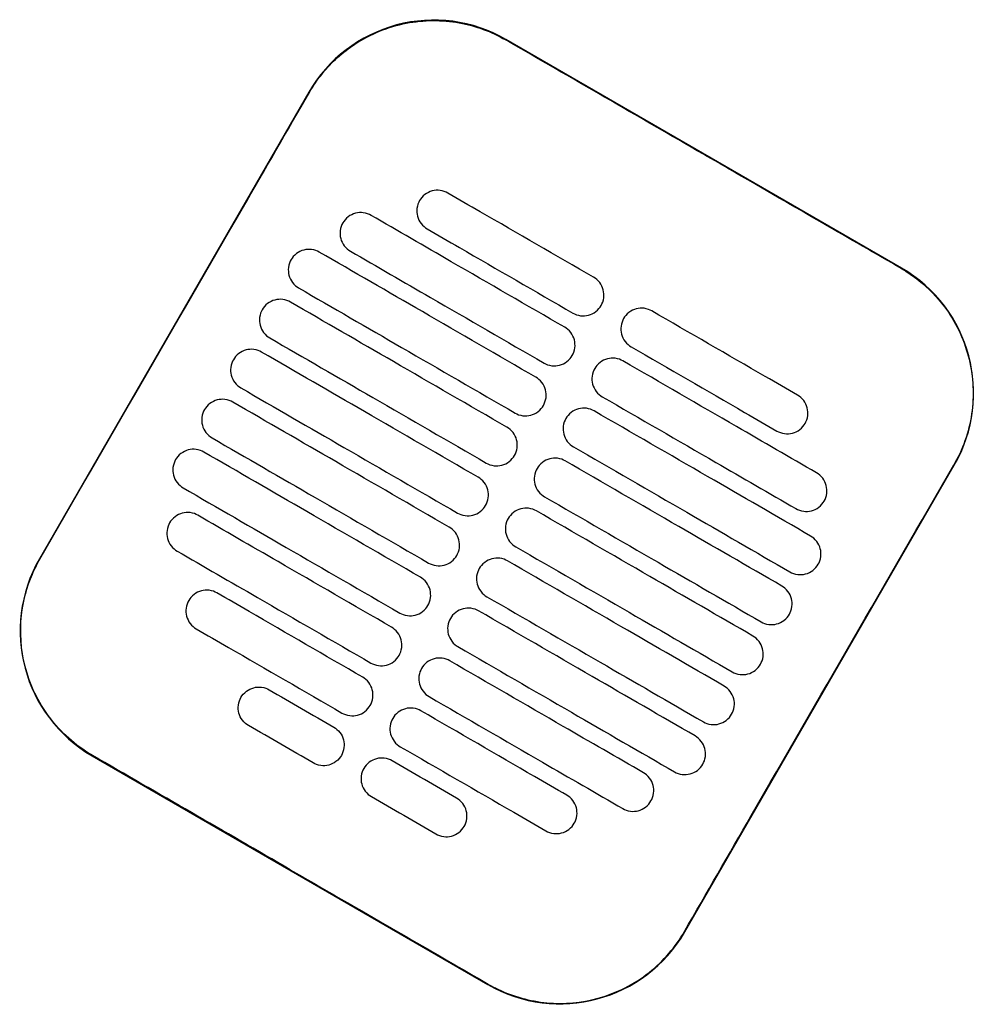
# Model space of a CAD drawing. Header units: metres. Extents: x 15.7 to 54.8, y -39.7 to 1.1.
# Tile 207 of 256: x 47.81 to 48.008, y -30.622 to -30.417. Entities that reach past the tile are written whole.
import ezdxf

# ---------------------------------------------------------------- set-up
doc = ezdxf.new("R2010")
doc.units = ezdxf.units.M
doc.header["$MEASUREMENT"] = 0
doc.layers.add('2D', color=252, linetype='Continuous')

# ---------------------------------------------------------------- blocks, each defined once
blk = doc.blocks.new('2D_QYOS_450')
at = {"layer": '2D'}
for p, q in [((0.67375, -0.66902), (0.59149, -0.6215)), ((0.55051, -0.63247), (0.49448, -0.72945)), ((0.6287, -0.80699), (0.68472, -0.71)), ((0.50545, -0.77044), (0.58771, -0.81796))]:
    blk.add_line(p, q, dxfattribs=at)
for centre, start, end in [((0.57648, -0.64748), 59.9865, 149.9865), ((0.65874, -0.695), 329.9865, 59.9865), ((0.52046, -0.74446), 149.9865, 239.9865), ((0.60272, -0.79198), 239.9865, 329.9865)]:
    blk.add_arc(centre, 0.03, start, end, dxfattribs=at)
for points, knots in [([(0.5506, -0.63253), (0.5514, -0.63114), (0.55231, -0.62981), (0.55526, -0.62621), (0.55753, -0.62416), (0.56332, -0.62036), (0.56695, -0.61888), (0.57439, -0.61743), (0.57813, -0.6174), (0.58518, -0.61867), (0.58844, -0.61987), (0.59143, -0.6216)], [12.978915, 12.978915, 12.978915, 12.978915, 13.461173, 13.461173, 14.374287, 14.374287, 15.53872, 15.53872, 16.650066, 16.650066, 17.687358, 17.687358, 17.687358, 17.687358]), ([(0.49458, -0.72951), (0.50862, -0.70522), (0.52266, -0.68092), (0.54133, -0.64859), (0.54596, -0.64056), (0.5506, -0.63253)], [1.133412, 1.133412, 1.133412, 1.133412, 2.681586, 2.681586, 3.193366, 3.193366, 3.193366, 3.193366]), ([(0.67369, -0.66912), (0.6631, -0.663), (0.65207, -0.65664), (0.6366, -0.6477), (0.63456, -0.64652), (0.63256, -0.64537)], [-21.78268, -21.78268, -21.78268, -21.78268, -17.142885, -17.142885, -16.423665, -16.423665, -16.423665, -16.423665]), ([(0.57939, -0.65343), (0.57897, -0.65319), (0.57842, -0.65297), (0.57724, -0.65282), (0.57668, -0.65286), (0.57561, -0.65314), (0.57509, -0.65339), (0.57413, -0.65412), (0.57377, -0.65458), (0.57352, -0.65501)], [-0.5513873, -0.5513873, -0.5513873, -0.5513873, -0.4031046, -0.4031046, -0.2776919, -0.2776919, -0.1471638, -0.1471638, 0, 0, 0, 0]), ([(0.60971, -0.67094), (0.60184, -0.6664), (0.59397, -0.66185), (0.58387, -0.65602), (0.58163, -0.65472), (0.57939, -0.65343)], [0.699452, 0.699452, 0.699452, 0.699452, 3.425217, 3.425217, 4.200582, 4.200582, 4.200582, 4.200582]), ([(0.57352, -0.65501), (0.57328, -0.65543), (0.57306, -0.65598), (0.57291, -0.65717), (0.57294, -0.65772), (0.57323, -0.6588), (0.57348, -0.65931), (0.57421, -0.66027), (0.57466, -0.66063), (0.57509, -0.66088)], [-0.5553355, -0.5553355, -0.5553355, -0.5553355, -0.4045594, -0.4045594, -0.278267, -0.278267, -0.1472206, -0.1472206, 0, 0, 0, 0]), ([(0.56343, -0.65807), (0.56301, -0.65783), (0.56246, -0.65761), (0.56128, -0.65746), (0.56072, -0.6575), (0.55965, -0.65778), (0.55913, -0.65803), (0.55817, -0.65876), (0.55781, -0.65922), (0.55756, -0.65965)], [-0.5514247, -0.5514247, -0.5514247, -0.5514247, -0.4031161, -0.4031161, -0.2776965, -0.2776965, -0.1471644, -0.1471644, 0, 0, 0, 0]), ([(0.6037, -0.68133), (0.59584, -0.67679), (0.58797, -0.67225), (0.57454, -0.66449), (0.56899, -0.66128), (0.56343, -0.65807)], [0.699452, 0.699452, 0.699452, 0.699452, 3.42526, 3.42526, 5.350619, 5.350619, 5.350619, 5.350619]), ([(0.55756, -0.65965), (0.55732, -0.66007), (0.5571, -0.66062), (0.55695, -0.66181), (0.55698, -0.66236), (0.55726, -0.66343), (0.55752, -0.66395), (0.55825, -0.66491), (0.5587, -0.66527), (0.55913, -0.66552)], [-0.5553006, -0.5553006, -0.5553006, -0.5553006, -0.4045498, -0.4045498, -0.2782639, -0.2782639, -0.1472208, -0.1472208, 0, 0, 0, 0]), ([(0.57509, -0.66088), (0.57733, -0.66217), (0.57956, -0.66346), (0.58967, -0.6693), (0.59754, -0.67385), (0.6054, -0.67839)], [2.649916, 2.649916, 2.649916, 2.649916, 3.425249, 3.425249, 6.151046, 6.151046, 6.151046, 6.151046]), ([(0.55266, -0.66571), (0.55224, -0.66547), (0.55169, -0.66525), (0.55051, -0.6651), (0.54996, -0.66514), (0.54888, -0.66542), (0.54836, -0.66567), (0.54741, -0.6664), (0.54704, -0.66686), (0.54679, -0.66728)], [-0.5514376, -0.5514376, -0.5514376, -0.5514376, -0.4031217, -0.4031217, -0.2776979, -0.2776979, -0.1471642, -0.1471642, 0, 0, 0, 0]), ([(0.5977, -0.69173), (0.58983, -0.68718), (0.58197, -0.68264), (0.56695, -0.67396), (0.55981, -0.66984), (0.55266, -0.66571)], [0.699452, 0.699452, 0.699452, 0.699452, 3.425292, 3.425292, 5.900643, 5.900643, 5.900643, 5.900643]), ([(0.55913, -0.66552), (0.56468, -0.66873), (0.57024, -0.67194), (0.58367, -0.67969), (0.59153, -0.68424), (0.5994, -0.68878)], [1.499949, 1.499949, 1.499949, 1.499949, 3.425284, 3.425284, 6.151116, 6.151116, 6.151116, 6.151116]), ([(0.54679, -0.66728), (0.54655, -0.66771), (0.54633, -0.66826), (0.54618, -0.66945), (0.54622, -0.67), (0.5465, -0.67107), (0.54675, -0.67159), (0.54748, -0.67255), (0.54794, -0.67291), (0.54836, -0.67316)], [-0.5552879, -0.5552879, -0.5552879, -0.5552879, -0.4045447, -0.4045447, -0.2782629, -0.2782629, -0.1472212, -0.1472212, 0, 0, 0, 0]), ([(0.67369, -0.66912), (0.67497, -0.66986), (0.6762, -0.67069), (0.67935, -0.6732), (0.68113, -0.67503), (0.68266, -0.67706), (0.68496, -0.68012), (0.68664, -0.6836), (0.68861, -0.69099), (0.68888, -0.69484), (0.68795, -0.70246), (0.68674, -0.70617), (0.68478, -0.70968), (0.6847, -0.70981), (0.68463, -0.70995)], [17.619777, 17.619777, 17.619777, 17.619777, 18.064718, 18.064718, 18.827754, 18.827754, 18.827754, 19.97637, 19.97637, 21.122539, 21.122539, 22.281306, 22.281306, 22.328075, 22.328075, 22.328075, 22.328075]), ([(0.61127, -0.67682), (0.61152, -0.67639), (0.61174, -0.67584), (0.61189, -0.67465), (0.61185, -0.6741), (0.61157, -0.67303), (0.61132, -0.67251), (0.61059, -0.67155), (0.61013, -0.67119), (0.60971, -0.67094)], [-0.5553984, -0.5553984, -0.5553984, -0.5553984, -0.4045681, -0.4045681, -0.278271, -0.278271, -0.1472202, -0.1472202, 0, 0, 0, 0]), ([(0.54836, -0.67316), (0.55551, -0.67728), (0.56265, -0.68141), (0.57766, -0.69008), (0.58553, -0.69463), (0.5934, -0.69917)], [0.949972, 0.949972, 0.949972, 0.949972, 3.425307, 3.425307, 6.151164, 6.151164, 6.151164, 6.151164]), ([(0.54666, -0.6761), (0.54624, -0.67586), (0.54569, -0.67564), (0.54451, -0.67549), (0.54396, -0.67553), (0.54288, -0.67581), (0.54236, -0.67606), (0.5414, -0.67679), (0.54104, -0.67725), (0.54079, -0.67768)], [-0.5514273, -0.5514273, -0.5514273, -0.5514273, -0.4031209, -0.4031209, -0.2776962, -0.2776962, -0.1471634, -0.1471634, 0, 0, 0, 0]), ([(0.5917, -0.70212), (0.58383, -0.69757), (0.57596, -0.69303), (0.56095, -0.68435), (0.55381, -0.68023), (0.54666, -0.6761)], [0.699452, 0.699452, 0.699452, 0.699452, 3.425313, 3.425313, 5.900643, 5.900643, 5.900643, 5.900643]), ([(0.6054, -0.67839), (0.60583, -0.67864), (0.60638, -0.67885), (0.60756, -0.679), (0.60811, -0.67896), (0.60919, -0.67868), (0.6097, -0.67843), (0.61066, -0.6777), (0.61103, -0.67724), (0.61127, -0.67682)], [-0.551307, -0.551307, -0.551307, -0.551307, -0.4030846, -0.4030846, -0.2776802, -0.2776802, -0.1471604, -0.1471604, 0, 0, 0, 0]), ([(0.62182, -0.67794), (0.6214, -0.6777), (0.62085, -0.67748), (0.61967, -0.67733), (0.61911, -0.67737), (0.61804, -0.67765), (0.61752, -0.6779), (0.61656, -0.67863), (0.61619, -0.67909), (0.61595, -0.67952)], [-0.5512944, -0.5512944, -0.5512944, -0.5512944, -0.4030833, -0.4030833, -0.2776787, -0.2776787, -0.1471599, -0.1471599, 0, 0, 0, 0]), ([(0.54079, -0.67768), (0.54055, -0.6781), (0.54033, -0.67865), (0.54018, -0.67984), (0.54022, -0.68039), (0.5405, -0.68147), (0.54075, -0.68198), (0.54148, -0.68294), (0.54194, -0.6833), (0.54236, -0.68355)], [-0.5552955, -0.5552955, -0.5552955, -0.5552955, -0.4045438, -0.4045438, -0.2782634, -0.2782634, -0.1472215, -0.1472215, 0, 0, 0, 0]), ([(0.61595, -0.67952), (0.61571, -0.67994), (0.61549, -0.68049), (0.61534, -0.68168), (0.61537, -0.68223), (0.61565, -0.68331), (0.61591, -0.68382), (0.61663, -0.68478), (0.61709, -0.68514), (0.61752, -0.68539)], [-0.555416, -0.555416, -0.555416, -0.555416, -0.4045716, -0.4045716, -0.2782736, -0.2782736, -0.1472211, -0.1472211, 0, 0, 0, 0]), ([(0.65214, -0.69545), (0.6499, -0.69416), (0.64766, -0.69287), (0.63755, -0.68703), (0.62969, -0.68249), (0.62182, -0.67794)], [2.649852, 2.649852, 2.649852, 2.649852, 3.425217, 3.425217, 6.150982, 6.150982, 6.150982, 6.150982]), ([(0.60527, -0.68721), (0.60552, -0.68678), (0.60573, -0.68623), (0.60588, -0.68504), (0.60585, -0.68449), (0.60557, -0.68342), (0.60531, -0.6829), (0.60459, -0.68194), (0.60413, -0.68158), (0.6037, -0.68133)], [-0.5553839, -0.5553839, -0.5553839, -0.5553839, -0.4045626, -0.4045626, -0.2782686, -0.2782686, -0.1472195, -0.1472195, 0, 0, 0, 0]), ([(0.54236, -0.68355), (0.5495, -0.68767), (0.55665, -0.6918), (0.57166, -0.70047), (0.57953, -0.70502), (0.5874, -0.70956)], [0.949998, 0.949998, 0.949998, 0.949998, 3.42532, 3.42532, 6.151189, 6.151189, 6.151189, 6.151189]), ([(0.61752, -0.68539), (0.62538, -0.68993), (0.63325, -0.69448), (0.64336, -0.70032), (0.6456, -0.70161), (0.64783, -0.7029)], [0.699452, 0.699452, 0.699452, 0.699452, 3.425249, 3.425249, 4.200582, 4.200582, 4.200582, 4.200582]), ([(0.54066, -0.68649), (0.54024, -0.68625), (0.53969, -0.68603), (0.53851, -0.68588), (0.53795, -0.68592), (0.53688, -0.6862), (0.53636, -0.68645), (0.5354, -0.68718), (0.53504, -0.68764), (0.53479, -0.68807)], [-0.5514137, -0.5514137, -0.5514137, -0.5514137, -0.4031194, -0.4031194, -0.2776944, -0.2776944, -0.1471627, -0.1471627, 0, 0, 0, 0]), ([(0.5857, -0.71251), (0.57783, -0.70796), (0.56996, -0.70342), (0.55495, -0.69475), (0.5478, -0.69062), (0.54066, -0.68649)], [0.699452, 0.699452, 0.699452, 0.699452, 3.425322, 3.425322, 5.900643, 5.900643, 5.900643, 5.900643]), ([(0.5994, -0.68878), (0.59982, -0.68903), (0.60037, -0.68924), (0.60155, -0.68939), (0.60211, -0.68936), (0.60318, -0.68907), (0.6037, -0.68882), (0.60466, -0.68809), (0.60503, -0.68763), (0.60527, -0.68721)], [-0.551317, -0.551317, -0.551317, -0.551317, -0.4030867, -0.4030867, -0.2776803, -0.2776803, -0.1471597, -0.1471597, 0, 0, 0, 0]), ([(0.53479, -0.68807), (0.53455, -0.68849), (0.53433, -0.68904), (0.53418, -0.69023), (0.53421, -0.69078), (0.5345, -0.69186), (0.53475, -0.69237), (0.53548, -0.69333), (0.53593, -0.69369), (0.53636, -0.69394)], [-0.5553078, -0.5553078, -0.5553078, -0.5553078, -0.4045446, -0.4045446, -0.2782647, -0.2782647, -0.147222, -0.147222, 0, 0, 0, 0]), ([(0.61582, -0.68833), (0.61539, -0.68809), (0.61485, -0.68787), (0.61366, -0.68772), (0.61311, -0.68776), (0.61204, -0.68804), (0.61152, -0.68829), (0.61056, -0.68902), (0.61019, -0.68948), (0.60995, -0.68991)], [-0.5513075, -0.5513075, -0.5513075, -0.5513075, -0.4030857, -0.4030857, -0.2776792, -0.2776792, -0.1471593, -0.1471593, 0, 0, 0, 0]), ([(0.65609, -0.7116), (0.65053, -0.70839), (0.64498, -0.70518), (0.63155, -0.69742), (0.62368, -0.69288), (0.61582, -0.68833)], [1.499901, 1.499901, 1.499901, 1.499901, 3.42526, 3.42526, 6.151068, 6.151068, 6.151068, 6.151068]), ([(0.59927, -0.6976), (0.59951, -0.69717), (0.59973, -0.69662), (0.59988, -0.69543), (0.59984, -0.69488), (0.59956, -0.69381), (0.59931, -0.69329), (0.59858, -0.69234), (0.59813, -0.69197), (0.5977, -0.69173)], [-0.5553742, -0.5553742, -0.5553742, -0.5553742, -0.4045587, -0.4045587, -0.278267, -0.278267, -0.1472191, -0.1472191, 0, 0, 0, 0]), ([(0.60995, -0.68991), (0.6097, -0.69033), (0.60948, -0.69088), (0.60933, -0.69207), (0.60937, -0.69262), (0.60965, -0.6937), (0.6099, -0.69421), (0.61063, -0.69517), (0.61109, -0.69553), (0.61151, -0.69578)], [-0.5553971, -0.5553971, -0.5553971, -0.5553971, -0.4045652, -0.4045652, -0.2782705, -0.2782705, -0.1472202, -0.1472202, 0, 0, 0, 0]), ([(0.53636, -0.69394), (0.5435, -0.69807), (0.55065, -0.70219), (0.56566, -0.71086), (0.57353, -0.71541), (0.58139, -0.71995)], [0.950001, 0.950001, 0.950001, 0.950001, 3.425322, 3.425322, 6.151192, 6.151192, 6.151192, 6.151192]), ([(0.61151, -0.69578), (0.61938, -0.70032), (0.62725, -0.70487), (0.64068, -0.71262), (0.64623, -0.71583), (0.65179, -0.71904)], [0.699452, 0.699452, 0.699452, 0.699452, 3.425284, 3.425284, 5.350619, 5.350619, 5.350619, 5.350619]), ([(0.6537, -0.70133), (0.65395, -0.7009), (0.65417, -0.70035), (0.65432, -0.69916), (0.65428, -0.69861), (0.654, -0.69754), (0.65375, -0.69702), (0.65302, -0.69606), (0.65256, -0.6957), (0.65214, -0.69545)], [-0.5554179, -0.5554179, -0.5554179, -0.5554179, -0.4045683, -0.4045683, -0.2782761, -0.2782761, -0.1472238, -0.1472238, 0, 0, 0, 0]), ([(0.53466, -0.69688), (0.53423, -0.69664), (0.53369, -0.69642), (0.5325, -0.69627), (0.53195, -0.69631), (0.53088, -0.69659), (0.53036, -0.69684), (0.5294, -0.69757), (0.52903, -0.69803), (0.52879, -0.69846)], [-0.5513969, -0.5513969, -0.5513969, -0.5513969, -0.4031172, -0.4031172, -0.2776925, -0.2776925, -0.1471621, -0.1471621, 0, 0, 0, 0]), ([(0.57969, -0.7229), (0.57183, -0.71835), (0.56396, -0.71381), (0.54895, -0.70514), (0.5418, -0.70101), (0.53466, -0.69688)], [0.699452, 0.699452, 0.699452, 0.699452, 3.425321, 3.425321, 5.900643, 5.900643, 5.900643, 5.900643]), ([(0.5934, -0.69917), (0.59382, -0.69942), (0.59437, -0.69963), (0.59555, -0.69978), (0.5961, -0.69975), (0.59718, -0.69947), (0.5977, -0.69921), (0.59866, -0.69848), (0.59902, -0.69802), (0.59927, -0.6976)], [-0.5513236, -0.5513236, -0.5513236, -0.5513236, -0.4030881, -0.4030881, -0.2776804, -0.2776804, -0.1471592, -0.1471592, 0, 0, 0, 0]), ([(0.52879, -0.69846), (0.52854, -0.69888), (0.52832, -0.69943), (0.52817, -0.70062), (0.52821, -0.70117), (0.52849, -0.70225), (0.52874, -0.70276), (0.52947, -0.70372), (0.52993, -0.70408), (0.53036, -0.70433)], [-0.5553248, -0.5553248, -0.5553248, -0.5553248, -0.4045472, -0.4045472, -0.2782668, -0.2782668, -0.1472227, -0.1472227, 0, 0, 0, 0]), ([(0.60981, -0.69872), (0.60939, -0.69848), (0.60884, -0.69826), (0.60766, -0.69811), (0.60711, -0.69815), (0.60603, -0.69843), (0.60551, -0.69868), (0.60456, -0.69941), (0.60419, -0.69987), (0.60394, -0.7003)], [-0.5513173, -0.5513173, -0.5513173, -0.5513173, -0.4030875, -0.4030875, -0.2776797, -0.2776797, -0.147159, -0.147159, 0, 0, 0, 0]), ([(0.65485, -0.72474), (0.64771, -0.72061), (0.64056, -0.71648), (0.62555, -0.70781), (0.61768, -0.70327), (0.60981, -0.69872)], [0.949941, 0.949941, 0.949941, 0.949941, 3.425291, 3.425291, 6.151132, 6.151132, 6.151132, 6.151132]), ([(0.60394, -0.7003), (0.6037, -0.70072), (0.60348, -0.70127), (0.60333, -0.70246), (0.60337, -0.70301), (0.60365, -0.70409), (0.6039, -0.7046), (0.60463, -0.70556), (0.60509, -0.70592), (0.60551, -0.70617)], [-0.555383, -0.555383, -0.555383, -0.555383, -0.4045605, -0.4045605, -0.2782682, -0.2782682, -0.1472195, -0.1472195, 0, 0, 0, 0]), ([(0.64783, -0.7029), (0.64826, -0.70315), (0.6488, -0.70336), (0.64999, -0.70351), (0.65054, -0.70347), (0.65161, -0.70319), (0.65213, -0.70294), (0.65309, -0.70221), (0.65346, -0.70175), (0.6537, -0.70133)], [-0.5513007, -0.5513007, -0.5513007, -0.5513007, -0.4030941, -0.4030941, -0.2776814, -0.2776814, -0.1471603, -0.1471603, 0, 0, 0, 0]), ([(0.59327, -0.70799), (0.59351, -0.70757), (0.59373, -0.70701), (0.59388, -0.70583), (0.59384, -0.70527), (0.59356, -0.7042), (0.59331, -0.70368), (0.59258, -0.70273), (0.59212, -0.70236), (0.5917, -0.70212)], [-0.5553693, -0.5553693, -0.5553693, -0.5553693, -0.4045566, -0.4045566, -0.2782661, -0.2782661, -0.1472189, -0.1472189, 0, 0, 0, 0]), ([(0.53036, -0.70433), (0.5375, -0.70846), (0.54464, -0.71258), (0.55966, -0.72126), (0.56752, -0.7258), (0.57539, -0.73035)], [0.949982, 0.949982, 0.949982, 0.949982, 3.425312, 3.425312, 6.151173, 6.151173, 6.151173, 6.151173]), ([(0.52865, -0.70727), (0.52823, -0.70703), (0.52768, -0.70681), (0.5265, -0.70666), (0.52595, -0.7067), (0.52487, -0.70698), (0.52435, -0.70723), (0.5234, -0.70796), (0.52303, -0.70842), (0.52278, -0.70885)], [-0.5513769, -0.5513769, -0.5513769, -0.5513769, -0.4031143, -0.4031143, -0.2776905, -0.2776905, -0.1471617, -0.1471617, 0, 0, 0, 0]), ([(0.57369, -0.73329), (0.56582, -0.72874), (0.55796, -0.7242), (0.54294, -0.71553), (0.5358, -0.7114), (0.52865, -0.70727)], [0.699452, 0.699452, 0.699452, 0.699452, 3.425308, 3.425308, 5.900643, 5.900643, 5.900643, 5.900643]), ([(0.5874, -0.70956), (0.58782, -0.70981), (0.58837, -0.71003), (0.58955, -0.71017), (0.5901, -0.71014), (0.59118, -0.70986), (0.5917, -0.7096), (0.59266, -0.70887), (0.59302, -0.70841), (0.59327, -0.70799)], [-0.5513269, -0.5513269, -0.5513269, -0.5513269, -0.403089, -0.403089, -0.2776804, -0.2776804, -0.1471589, -0.1471589, 0, 0, 0, 0]), ([(0.60551, -0.70617), (0.61338, -0.71071), (0.62125, -0.71526), (0.63626, -0.72393), (0.6434, -0.72806), (0.65055, -0.73219)], [0.699452, 0.699452, 0.699452, 0.699452, 3.425308, 3.425308, 5.900643, 5.900643, 5.900643, 5.900643]), ([(0.52278, -0.70885), (0.52254, -0.70927), (0.52232, -0.70982), (0.52217, -0.71101), (0.52221, -0.71156), (0.52249, -0.71264), (0.52274, -0.71316), (0.52347, -0.71411), (0.52393, -0.71447), (0.52435, -0.71472)], [-0.5553464, -0.5553464, -0.5553464, -0.5553464, -0.4045515, -0.4045515, -0.2782697, -0.2782697, -0.1472236, -0.1472236, 0, 0, 0, 0]), ([(0.60381, -0.70911), (0.60339, -0.70887), (0.60284, -0.70865), (0.60166, -0.7085), (0.60111, -0.70854), (0.60003, -0.70882), (0.59951, -0.70907), (0.59855, -0.7098), (0.59819, -0.71026), (0.59794, -0.71069)], [-0.5513238, -0.5513238, -0.5513238, -0.5513238, -0.4030887, -0.4030887, -0.27768, -0.27768, -0.1471588, -0.1471588, 0, 0, 0, 0]), ([(0.64885, -0.73513), (0.6417, -0.731), (0.63456, -0.72688), (0.61955, -0.7182), (0.61168, -0.71366), (0.60381, -0.70911)], [0.949982, 0.949982, 0.949982, 0.949982, 3.425312, 3.425312, 6.151173, 6.151173, 6.151173, 6.151173]), ([(0.6286, -0.80693), (0.63316, -0.79904), (0.63789, -0.79084), (0.65654, -0.75853), (0.67058, -0.73424), (0.68463, -0.70995)], [-3.18138, -3.18138, -3.18138, -3.18138, -2.673929, -2.673929, -1.133377, -1.133377, -1.133377, -1.133377]), ([(0.59794, -0.71069), (0.5977, -0.71111), (0.59748, -0.71166), (0.59733, -0.71285), (0.59737, -0.7134), (0.59765, -0.71448), (0.5979, -0.715), (0.59863, -0.71595), (0.59909, -0.71632), (0.59951, -0.71656)], [-0.5553737, -0.5553737, -0.5553737, -0.5553737, -0.4045574, -0.4045574, -0.2782667, -0.2782667, -0.1472191, -0.1472191, 0, 0, 0, 0]), ([(0.65766, -0.71747), (0.6579, -0.71705), (0.65812, -0.71649), (0.65827, -0.71531), (0.65823, -0.71475), (0.65795, -0.71368), (0.6577, -0.71316), (0.65697, -0.71221), (0.65652, -0.71184), (0.65609, -0.7116)], [-0.5553798, -0.5553798, -0.5553798, -0.5553798, -0.4045588, -0.4045588, -0.278273, -0.278273, -0.147224, -0.147224, 0, 0, 0, 0]), ([(0.58726, -0.71838), (0.58751, -0.71796), (0.58773, -0.71741), (0.58788, -0.71622), (0.58784, -0.71566), (0.58756, -0.71459), (0.58731, -0.71407), (0.58658, -0.71312), (0.58612, -0.71275), (0.5857, -0.71251)], [-0.5553691, -0.5553691, -0.5553691, -0.5553691, -0.4045561, -0.4045561, -0.278266, -0.278266, -0.1472189, -0.1472189, 0, 0, 0, 0]), ([(0.52435, -0.71472), (0.5315, -0.71885), (0.53864, -0.72297), (0.55365, -0.73165), (0.56152, -0.73619), (0.56939, -0.74074)], [0.949941, 0.949941, 0.949941, 0.949941, 3.425292, 3.425292, 6.151132, 6.151132, 6.151132, 6.151132]), ([(0.58139, -0.71995), (0.58182, -0.7202), (0.58237, -0.72042), (0.58355, -0.72056), (0.5841, -0.72053), (0.58518, -0.72025), (0.58569, -0.71999), (0.58665, -0.71926), (0.58702, -0.7188), (0.58726, -0.71838)], [-0.551327, -0.551327, -0.551327, -0.551327, -0.4030892, -0.4030892, -0.2776802, -0.2776802, -0.1471588, -0.1471588, 0, 0, 0, 0]), ([(0.59951, -0.71656), (0.60738, -0.72111), (0.61525, -0.72565), (0.63026, -0.73432), (0.6374, -0.73845), (0.64455, -0.74258)], [0.699452, 0.699452, 0.699452, 0.699452, 3.425321, 3.425321, 5.900643, 5.900643, 5.900643, 5.900643]), ([(0.65179, -0.71904), (0.65221, -0.71929), (0.65276, -0.71951), (0.65394, -0.71965), (0.65449, -0.71962), (0.65557, -0.71934), (0.65609, -0.71908), (0.65705, -0.71835), (0.65741, -0.71789), (0.65766, -0.71747)], [-0.5513421, -0.5513421, -0.5513421, -0.5513421, -0.4031061, -0.4031061, -0.2776864, -0.2776864, -0.147161, -0.147161, 0, 0, 0, 0]), ([(0.52741, -0.72042), (0.52699, -0.72017), (0.52644, -0.71995), (0.52526, -0.7198), (0.52471, -0.71984), (0.52363, -0.72012), (0.52311, -0.72038), (0.52216, -0.72111), (0.52179, -0.72157), (0.52154, -0.72199)], [-0.551342, -0.551342, -0.551342, -0.551342, -0.4031061, -0.4031061, -0.2776864, -0.2776864, -0.147161, -0.147161, 0, 0, 0, 0]), ([(0.56769, -0.74368), (0.55982, -0.73914), (0.55195, -0.73459), (0.53853, -0.72684), (0.53297, -0.72363), (0.52741, -0.72042)], [0.699452, 0.699452, 0.699452, 0.699452, 3.425284, 3.425284, 5.350619, 5.350619, 5.350619, 5.350619]), ([(0.59781, -0.7195), (0.59739, -0.71926), (0.59684, -0.71904), (0.59566, -0.71889), (0.5951, -0.71893), (0.59403, -0.71921), (0.59351, -0.71946), (0.59255, -0.7202), (0.59219, -0.72066), (0.59194, -0.72108)], [-0.551327, -0.551327, -0.551327, -0.551327, -0.4030892, -0.4030892, -0.2776802, -0.2776802, -0.1471588, -0.1471588, 0, 0, 0, 0]), ([(0.64285, -0.74552), (0.6357, -0.74139), (0.62856, -0.73727), (0.61354, -0.72859), (0.60568, -0.72405), (0.59781, -0.7195)], [0.950001, 0.950001, 0.950001, 0.950001, 3.425322, 3.425322, 6.151192, 6.151192, 6.151192, 6.151192]), ([(0.52154, -0.72199), (0.5213, -0.72241), (0.52108, -0.72296), (0.52093, -0.72415), (0.52097, -0.72471), (0.52125, -0.72578), (0.5215, -0.7263), (0.52223, -0.72725), (0.52269, -0.72762), (0.52311, -0.72786)], [-0.55538, -0.55538, -0.55538, -0.55538, -0.4045589, -0.4045589, -0.278273, -0.278273, -0.147224, -0.147224, 0, 0, 0, 0]), ([(0.59194, -0.72108), (0.5917, -0.7215), (0.59148, -0.72205), (0.59133, -0.72324), (0.59136, -0.7238), (0.59165, -0.72487), (0.5919, -0.72539), (0.59263, -0.72634), (0.59308, -0.72671), (0.59351, -0.72695)], [-0.5553691, -0.5553691, -0.5553691, -0.5553691, -0.4045561, -0.4045561, -0.278266, -0.278266, -0.1472189, -0.1472189, 0, 0, 0, 0]), ([(0.58126, -0.72877), (0.58151, -0.72835), (0.58173, -0.7278), (0.58187, -0.72661), (0.58184, -0.72605), (0.58156, -0.72498), (0.5813, -0.72446), (0.58058, -0.72351), (0.58012, -0.72314), (0.57969, -0.7229)], [-0.5553737, -0.5553737, -0.5553737, -0.5553737, -0.4045574, -0.4045574, -0.2782667, -0.2782667, -0.1472191, -0.1472191, 0, 0, 0, 0]), ([(0.65642, -0.73061), (0.65666, -0.73019), (0.65688, -0.72964), (0.65703, -0.72845), (0.65699, -0.7279), (0.65671, -0.72682), (0.65646, -0.7263), (0.65573, -0.72535), (0.65528, -0.72498), (0.65485, -0.72474)], [-0.5553462, -0.5553462, -0.5553462, -0.5553462, -0.4045514, -0.4045514, -0.2782696, -0.2782696, -0.1472236, -0.1472236, 0, 0, 0, 0]), ([(0.52311, -0.72786), (0.52867, -0.73107), (0.53423, -0.73428), (0.54765, -0.74204), (0.55552, -0.74658), (0.56339, -0.75113)], [1.499901, 1.499901, 1.499901, 1.499901, 3.42526, 3.42526, 6.151068, 6.151068, 6.151068, 6.151068]), ([(0.59351, -0.72695), (0.60138, -0.7315), (0.60924, -0.73604), (0.62426, -0.74471), (0.6314, -0.74884), (0.63854, -0.75297)], [0.699452, 0.699452, 0.699452, 0.699452, 3.425322, 3.425322, 5.900643, 5.900643, 5.900643, 5.900643]), ([(0.50551, -0.77034), (0.50545, -0.77031), (0.50539, -0.77027), (0.50192, -0.76824), (0.49894, -0.76558), (0.49419, -0.75926), (0.49246, -0.75566), (0.4906, -0.74836), (0.49035, -0.74474), (0.49107, -0.73823), (0.49184, -0.73535), (0.49347, -0.73156), (0.494, -0.73052), (0.49458, -0.72951)], [8.273299, 8.273299, 8.273299, 8.273299, 8.293543, 8.293543, 9.48086, 9.48086, 10.665623, 10.665623, 11.74288, 11.74288, 12.632334, 12.632334, 12.981673, 12.981673, 12.981673, 12.981673]), ([(0.57539, -0.73035), (0.57581, -0.73059), (0.57636, -0.73081), (0.57754, -0.73096), (0.5781, -0.73092), (0.57917, -0.73064), (0.57969, -0.73039), (0.58065, -0.72965), (0.58102, -0.72919), (0.58126, -0.72877)], [-0.5513238, -0.5513238, -0.5513238, -0.5513238, -0.4030887, -0.4030887, -0.27768, -0.27768, -0.1471588, -0.1471588, 0, 0, 0, 0]), ([(0.59181, -0.7299), (0.59138, -0.72965), (0.59084, -0.72943), (0.58965, -0.72929), (0.5891, -0.72932), (0.58803, -0.7296), (0.58751, -0.72986), (0.58655, -0.73059), (0.58618, -0.73105), (0.58594, -0.73147)], [-0.551327, -0.551327, -0.551327, -0.551327, -0.403089, -0.403089, -0.2776804, -0.2776804, -0.1471589, -0.1471589, 0, 0, 0, 0]), ([(0.63684, -0.75591), (0.6297, -0.75178), (0.62255, -0.74766), (0.60754, -0.73899), (0.59967, -0.73444), (0.59181, -0.7299)], [0.949998, 0.949998, 0.949998, 0.949998, 3.42532, 3.42532, 6.151189, 6.151189, 6.151189, 6.151189]), ([(0.65055, -0.73219), (0.65097, -0.73243), (0.65152, -0.73265), (0.6527, -0.7328), (0.65325, -0.73276), (0.65433, -0.73248), (0.65485, -0.73223), (0.65581, -0.7315), (0.65617, -0.73104), (0.65642, -0.73061)], [-0.551377, -0.551377, -0.551377, -0.551377, -0.4031143, -0.4031143, -0.2776905, -0.2776905, -0.1471617, -0.1471617, 0, 0, 0, 0]), ([(0.58594, -0.73147), (0.58569, -0.73189), (0.58547, -0.73244), (0.58532, -0.73363), (0.58536, -0.73419), (0.58564, -0.73526), (0.58589, -0.73578), (0.58662, -0.73673), (0.58708, -0.7371), (0.58751, -0.73734)], [-0.5553693, -0.5553693, -0.5553693, -0.5553693, -0.4045566, -0.4045566, -0.2782661, -0.2782661, -0.1472189, -0.1472189, 0, 0, 0, 0]), ([(0.57526, -0.73916), (0.5755, -0.73874), (0.57572, -0.73819), (0.57587, -0.737), (0.57583, -0.73645), (0.57555, -0.73537), (0.5753, -0.73485), (0.57457, -0.7339), (0.57412, -0.73353), (0.57369, -0.73329)], [-0.555383, -0.555383, -0.555383, -0.555383, -0.4045604, -0.4045604, -0.2782682, -0.2782682, -0.1472195, -0.1472195, 0, 0, 0, 0]), ([(0.53137, -0.73656), (0.53095, -0.73631), (0.5304, -0.7361), (0.52922, -0.73595), (0.52866, -0.73598), (0.52759, -0.73627), (0.52707, -0.73652), (0.52611, -0.73725), (0.52575, -0.73771), (0.5255, -0.73813)], [-0.5513007, -0.5513007, -0.5513007, -0.5513007, -0.4030941, -0.4030941, -0.2776814, -0.2776814, -0.1471603, -0.1471603, 0, 0, 0, 0]), ([(0.56169, -0.75407), (0.55382, -0.74953), (0.54595, -0.74498), (0.53585, -0.73914), (0.53361, -0.73785), (0.53137, -0.73656)], [0.699452, 0.699452, 0.699452, 0.699452, 3.425249, 3.425249, 4.200582, 4.200582, 4.200582, 4.200582]), ([(0.65042, -0.741), (0.65066, -0.74058), (0.65088, -0.74003), (0.65103, -0.73884), (0.65099, -0.73829), (0.65071, -0.73721), (0.65046, -0.7367), (0.64973, -0.73574), (0.64927, -0.73538), (0.64885, -0.73513)], [-0.5553245, -0.5553245, -0.5553245, -0.5553245, -0.4045471, -0.4045471, -0.2782667, -0.2782667, -0.1472226, -0.1472226, 0, 0, 0, 0]), ([(0.5255, -0.73813), (0.52526, -0.73856), (0.52504, -0.73911), (0.52489, -0.7403), (0.52492, -0.74085), (0.52521, -0.74192), (0.52546, -0.74244), (0.52619, -0.7434), (0.52664, -0.74376), (0.52707, -0.74401)], [-0.555418, -0.555418, -0.555418, -0.555418, -0.4045683, -0.4045683, -0.2782762, -0.2782762, -0.1472238, -0.1472238, 0, 0, 0, 0]), ([(0.58751, -0.73734), (0.59537, -0.74189), (0.60324, -0.74643), (0.61825, -0.7551), (0.6254, -0.75923), (0.63254, -0.76336)], [0.699452, 0.699452, 0.699452, 0.699452, 3.425313, 3.425313, 5.900643, 5.900643, 5.900643, 5.900643]), ([(0.56939, -0.74074), (0.56981, -0.74098), (0.57036, -0.7412), (0.57154, -0.74135), (0.57209, -0.74131), (0.57317, -0.74103), (0.57369, -0.74078), (0.57465, -0.74005), (0.57501, -0.73959), (0.57526, -0.73916)], [-0.5513173, -0.5513173, -0.5513173, -0.5513173, -0.4030875, -0.4030875, -0.2776797, -0.2776797, -0.147159, -0.147159, 0, 0, 0, 0]), ([(0.5858, -0.74029), (0.58538, -0.74004), (0.58483, -0.73983), (0.58365, -0.73968), (0.5831, -0.73971), (0.58202, -0.73999), (0.5815, -0.74025), (0.58055, -0.74098), (0.58018, -0.74144), (0.57993, -0.74186)], [-0.5513237, -0.5513237, -0.5513237, -0.5513237, -0.4030882, -0.4030882, -0.2776804, -0.2776804, -0.1471592, -0.1471592, 0, 0, 0, 0]), ([(0.63084, -0.7663), (0.6237, -0.76218), (0.61655, -0.75805), (0.60154, -0.74938), (0.59367, -0.74483), (0.5858, -0.74029)], [0.949973, 0.949973, 0.949973, 0.949973, 3.425307, 3.425307, 6.151164, 6.151164, 6.151164, 6.151164]), ([(0.57993, -0.74186), (0.57969, -0.74228), (0.57947, -0.74284), (0.57932, -0.74402), (0.57936, -0.74458), (0.57964, -0.74565), (0.57989, -0.74617), (0.58062, -0.74712), (0.58108, -0.74749), (0.5815, -0.74773)], [-0.5553742, -0.5553742, -0.5553742, -0.5553742, -0.4045587, -0.4045587, -0.278267, -0.278267, -0.1472191, -0.1472191, 0, 0, 0, 0]), ([(0.64455, -0.74258), (0.64497, -0.74282), (0.64552, -0.74304), (0.6467, -0.74319), (0.64725, -0.74315), (0.64833, -0.74287), (0.64885, -0.74262), (0.64981, -0.74189), (0.65017, -0.74143), (0.65042, -0.741)], [-0.551397, -0.551397, -0.551397, -0.551397, -0.4031173, -0.4031173, -0.2776925, -0.2776925, -0.1471621, -0.1471621, 0, 0, 0, 0]), ([(0.52707, -0.74401), (0.52931, -0.7453), (0.53154, -0.74659), (0.54165, -0.75243), (0.54952, -0.75697), (0.55738, -0.76152)], [2.649852, 2.649852, 2.649852, 2.649852, 3.425217, 3.425217, 6.150983, 6.150983, 6.150983, 6.150983]), ([(0.56926, -0.74955), (0.5695, -0.74913), (0.56972, -0.74858), (0.56987, -0.74739), (0.56983, -0.74684), (0.56955, -0.74576), (0.5693, -0.74525), (0.56857, -0.74429), (0.56811, -0.74393), (0.56769, -0.74368)], [-0.555397, -0.555397, -0.555397, -0.555397, -0.4045652, -0.4045652, -0.2782705, -0.2782705, -0.1472202, -0.1472202, 0, 0, 0, 0]), ([(0.64441, -0.75139), (0.64466, -0.75097), (0.64488, -0.75042), (0.64503, -0.74923), (0.64499, -0.74868), (0.64471, -0.7476), (0.64446, -0.74709), (0.64373, -0.74613), (0.64327, -0.74577), (0.64285, -0.74552)], [-0.5553076, -0.5553076, -0.5553076, -0.5553076, -0.4045445, -0.4045445, -0.2782646, -0.2782646, -0.1472219, -0.1472219, 0, 0, 0, 0]), ([(0.5815, -0.74773), (0.58937, -0.75228), (0.59724, -0.75682), (0.61225, -0.7655), (0.61939, -0.76962), (0.62654, -0.77375)], [0.699452, 0.699452, 0.699452, 0.699452, 3.425292, 3.425292, 5.900643, 5.900643, 5.900643, 5.900643]), ([(0.56339, -0.75113), (0.56381, -0.75137), (0.56436, -0.75159), (0.56554, -0.75174), (0.56609, -0.7517), (0.56717, -0.75142), (0.56769, -0.75117), (0.56865, -0.75044), (0.56901, -0.74998), (0.56926, -0.74955)], [-0.5513075, -0.5513075, -0.5513075, -0.5513075, -0.4030857, -0.4030857, -0.2776792, -0.2776792, -0.1471593, -0.1471593, 0, 0, 0, 0]), ([(0.5798, -0.75068), (0.57938, -0.75043), (0.57883, -0.75022), (0.57765, -0.75007), (0.5771, -0.7501), (0.57602, -0.75038), (0.5755, -0.75064), (0.57454, -0.75137), (0.57418, -0.75183), (0.57393, -0.75225)], [-0.5513171, -0.5513171, -0.5513171, -0.5513171, -0.4030867, -0.4030867, -0.2776803, -0.2776803, -0.1471597, -0.1471597, 0, 0, 0, 0]), ([(0.62008, -0.77394), (0.61452, -0.77073), (0.60896, -0.76752), (0.59554, -0.75977), (0.58767, -0.75522), (0.5798, -0.75068)], [1.499949, 1.499949, 1.499949, 1.499949, 3.425284, 3.425284, 6.151116, 6.151116, 6.151116, 6.151116]), ([(0.57393, -0.75225), (0.57369, -0.75268), (0.57347, -0.75323), (0.57332, -0.75442), (0.57336, -0.75497), (0.57364, -0.75604), (0.57389, -0.75656), (0.57462, -0.75751), (0.57508, -0.75788), (0.5755, -0.75812)], [-0.5553838, -0.5553838, -0.5553838, -0.5553838, -0.4045626, -0.4045626, -0.2782686, -0.2782686, -0.1472195, -0.1472195, 0, 0, 0, 0]), ([(0.63854, -0.75297), (0.63897, -0.75321), (0.63952, -0.75343), (0.6407, -0.75358), (0.64125, -0.75354), (0.64233, -0.75326), (0.64284, -0.75301), (0.6438, -0.75228), (0.64417, -0.75182), (0.64441, -0.75139)], [-0.5514139, -0.5514139, -0.5514139, -0.5514139, -0.4031194, -0.4031194, -0.2776944, -0.2776944, -0.1471626, -0.1471626, 0, 0, 0, 0]), ([(0.56325, -0.75994), (0.5635, -0.75952), (0.56372, -0.75897), (0.56387, -0.75778), (0.56383, -0.75723), (0.56355, -0.75615), (0.5633, -0.75564), (0.56257, -0.75468), (0.56211, -0.75432), (0.56169, -0.75407)], [-0.5554159, -0.5554159, -0.5554159, -0.5554159, -0.4045716, -0.4045716, -0.2782736, -0.2782736, -0.1472211, -0.1472211, 0, 0, 0, 0]), ([(0.53638, -0.75828), (0.53663, -0.75785), (0.53699, -0.75739), (0.53795, -0.75666), (0.53847, -0.75641), (0.53955, -0.75613), (0.5401, -0.75609), (0.54128, -0.75624), (0.54183, -0.75646), (0.54225, -0.7567)], [0, 0, 0, 0, 0.1471602, 0.1471602, 0.2776775, 0.2776775, 0.4030818, 0.4030818, 0.5512681, 0.5512681, 0.5512681, 0.5512681]), ([(0.63841, -0.76178), (0.63866, -0.76136), (0.63888, -0.76081), (0.63902, -0.75962), (0.63899, -0.75907), (0.63871, -0.75799), (0.63845, -0.75748), (0.63773, -0.75652), (0.63727, -0.75616), (0.63684, -0.75591)], [-0.5552953, -0.5552953, -0.5552953, -0.5552953, -0.4045437, -0.4045437, -0.2782634, -0.2782634, -0.1472215, -0.1472215, 0, 0, 0, 0]), ([(0.53795, -0.76415), (0.53753, -0.7639), (0.53707, -0.76354), (0.53634, -0.76259), (0.53609, -0.76207), (0.53581, -0.76099), (0.53577, -0.76044), (0.53592, -0.75925), (0.53614, -0.7587), (0.53638, -0.75828)], [0, 0, 0, 0, 0.147223, 0.147223, 0.2782783, 0.2782783, 0.4045781, 0.4045781, 0.5554474, 0.5554474, 0.5554474, 0.5554474]), ([(0.5755, -0.75812), (0.58337, -0.76267), (0.59124, -0.76721), (0.60466, -0.77497), (0.61022, -0.77818), (0.61577, -0.78139)], [0.699452, 0.699452, 0.699452, 0.699452, 3.42526, 3.42526, 5.350619, 5.350619, 5.350619, 5.350619]), ([(0.55738, -0.76152), (0.55781, -0.76176), (0.55836, -0.76198), (0.55954, -0.76213), (0.56009, -0.76209), (0.56117, -0.76181), (0.56168, -0.76156), (0.56264, -0.76083), (0.56301, -0.76037), (0.56325, -0.75994)], [-0.5512944, -0.5512944, -0.5512944, -0.5512944, -0.4030833, -0.4030833, -0.2776787, -0.2776787, -0.1471599, -0.1471599, 0, 0, 0, 0]), ([(0.5738, -0.76107), (0.57338, -0.76082), (0.57283, -0.76061), (0.57165, -0.76046), (0.57109, -0.76049), (0.57002, -0.76078), (0.5695, -0.76103), (0.56854, -0.76176), (0.56818, -0.76222), (0.56793, -0.76264)], [-0.5513071, -0.5513071, -0.5513071, -0.5513071, -0.4030846, -0.4030846, -0.2776802, -0.2776802, -0.1471604, -0.1471604, 0, 0, 0, 0]), ([(0.60412, -0.77858), (0.60188, -0.77729), (0.59964, -0.776), (0.58953, -0.77016), (0.58167, -0.76561), (0.5738, -0.76107)], [2.649916, 2.649916, 2.649916, 2.649916, 3.425249, 3.425249, 6.151046, 6.151046, 6.151046, 6.151046]), ([(0.56793, -0.76264), (0.56769, -0.76307), (0.56747, -0.76362), (0.56732, -0.76481), (0.56735, -0.76536), (0.56764, -0.76643), (0.56789, -0.76695), (0.56862, -0.76791), (0.56907, -0.76827), (0.5695, -0.76852)], [-0.5553983, -0.5553983, -0.5553983, -0.5553983, -0.4045681, -0.4045681, -0.278271, -0.278271, -0.1472202, -0.1472202, 0, 0, 0, 0]), ([(0.63254, -0.76336), (0.63296, -0.7636), (0.63351, -0.76382), (0.63469, -0.76397), (0.63525, -0.76393), (0.63632, -0.76365), (0.63684, -0.7634), (0.6378, -0.76267), (0.63817, -0.76221), (0.63841, -0.76178)], [-0.5514274, -0.5514274, -0.5514274, -0.5514274, -0.4031209, -0.4031209, -0.2776962, -0.2776962, -0.1471634, -0.1471634, 0, 0, 0, 0]), ([(0.55568, -0.76446), (0.55611, -0.76471), (0.55657, -0.76507), (0.55729, -0.76603), (0.55755, -0.76654), (0.55783, -0.76762), (0.55786, -0.76817), (0.55772, -0.76936), (0.5575, -0.76991), (0.55725, -0.77033)], [0, 0, 0, 0, 0.1472222, 0.1472222, 0.2782773, 0.2782773, 0.4045795, 0.4045795, 0.5554397, 0.5554397, 0.5554397, 0.5554397]), ([(0.63241, -0.77217), (0.63265, -0.77175), (0.63287, -0.7712), (0.63302, -0.77001), (0.63298, -0.76946), (0.6327, -0.76838), (0.63245, -0.76787), (0.63172, -0.76691), (0.63127, -0.76655), (0.63084, -0.7663)], [-0.5552876, -0.5552876, -0.5552876, -0.5552876, -0.4045446, -0.4045446, -0.2782629, -0.2782629, -0.1472212, -0.1472212, 0, 0, 0, 0]), ([(0.5695, -0.76852), (0.57737, -0.77306), (0.58523, -0.7776), (0.59534, -0.78344), (0.59758, -0.78474), (0.59981, -0.78603)], [0.699452, 0.699452, 0.699452, 0.699452, 3.425217, 3.425217, 4.200582, 4.200582, 4.200582, 4.200582]), ([(0.55725, -0.77033), (0.55701, -0.77076), (0.55664, -0.77122), (0.55568, -0.77195), (0.55516, -0.7722), (0.55409, -0.77248), (0.55353, -0.77252), (0.55235, -0.77237), (0.55181, -0.77215), (0.55138, -0.77191)], [0, 0, 0, 0, 0.1471605, 0.1471605, 0.2776781, 0.2776781, 0.4030803, 0.4030803, 0.5512777, 0.5512777, 0.5512777, 0.5512777]), ([(0.5678, -0.77146), (0.56737, -0.77121), (0.56683, -0.771), (0.56564, -0.77085), (0.56509, -0.77089), (0.56402, -0.77117), (0.5635, -0.77142), (0.56254, -0.77215), (0.56217, -0.77261), (0.56193, -0.77303)], [-0.5512937, -0.5512937, -0.5512937, -0.5512937, -0.403082, -0.403082, -0.27768, -0.27768, -0.1471612, -0.1471612, 0, 0, 0, 0]), ([(0.56193, -0.77303), (0.56168, -0.77346), (0.56146, -0.77401), (0.56131, -0.7752), (0.56135, -0.77575), (0.56163, -0.77682), (0.56188, -0.77734), (0.56261, -0.7783), (0.56307, -0.77866), (0.5635, -0.77891)], [-0.5554178, -0.5554178, -0.5554178, -0.5554178, -0.4045751, -0.4045751, -0.2782741, -0.2782741, -0.1472211, -0.1472211, 0, 0, 0, 0]), ([(0.62654, -0.77375), (0.62696, -0.77399), (0.62751, -0.77421), (0.62869, -0.77436), (0.62925, -0.77432), (0.63032, -0.77404), (0.63084, -0.77379), (0.6318, -0.77306), (0.63216, -0.7726), (0.63241, -0.77217)], [-0.5514378, -0.5514378, -0.5514378, -0.5514378, -0.4031217, -0.4031217, -0.2776979, -0.2776979, -0.1471642, -0.1471642, 0, 0, 0, 0]), ([(0.62164, -0.77981), (0.62189, -0.77939), (0.62211, -0.77884), (0.62226, -0.77765), (0.62222, -0.7771), (0.62194, -0.77602), (0.62169, -0.77551), (0.62096, -0.77455), (0.6205, -0.77419), (0.62008, -0.77394)], [-0.5553003, -0.5553003, -0.5553003, -0.5553003, -0.4045497, -0.4045497, -0.2782639, -0.2782639, -0.1472208, -0.1472208, 0, 0, 0, 0]), ([(0.5828, -0.78509), (0.58304, -0.78467), (0.58326, -0.78412), (0.58341, -0.78293), (0.58337, -0.78237), (0.58309, -0.7813), (0.58284, -0.78078), (0.58211, -0.77983), (0.58165, -0.77946), (0.58123, -0.77922)], [-0.5553938, -0.5553938, -0.5553938, -0.5553938, -0.4045733, -0.4045733, -0.2782728, -0.2782728, -0.147221, -0.147221, 0, 0, 0, 0]), ([(0.60568, -0.78445), (0.60593, -0.78403), (0.60615, -0.78348), (0.6063, -0.78229), (0.60626, -0.78174), (0.60598, -0.78066), (0.60573, -0.78015), (0.605, -0.77919), (0.60454, -0.77883), (0.60412, -0.77858)], [-0.5553353, -0.5553353, -0.5553353, -0.5553353, -0.4045593, -0.4045593, -0.278267, -0.278267, -0.1472205, -0.1472205, 0, 0, 0, 0]), ([(0.61577, -0.78139), (0.6162, -0.78163), (0.61675, -0.78185), (0.61793, -0.782), (0.61848, -0.78196), (0.61956, -0.78168), (0.62007, -0.78143), (0.62103, -0.7807), (0.6214, -0.78024), (0.62164, -0.77981)], [-0.5514248, -0.5514248, -0.5514248, -0.5514248, -0.4031161, -0.4031161, -0.2776965, -0.2776965, -0.1471644, -0.1471644, 0, 0, 0, 0]), ([(0.57693, -0.78666), (0.57735, -0.78691), (0.5779, -0.78713), (0.57908, -0.78728), (0.57963, -0.78724), (0.58071, -0.78696), (0.58123, -0.7867), (0.58219, -0.78597), (0.58255, -0.78551), (0.5828, -0.78509)], [-0.5513269, -0.5513269, -0.5513269, -0.5513269, -0.4030891, -0.4030891, -0.2776846, -0.2776846, -0.1471626, -0.1471626, 0, 0, 0, 0]), ([(0.59981, -0.78603), (0.60024, -0.78627), (0.60079, -0.78649), (0.60197, -0.78664), (0.60252, -0.7866), (0.6036, -0.78632), (0.60411, -0.78607), (0.60507, -0.78534), (0.60544, -0.78488), (0.60568, -0.78445)], [-0.5513875, -0.5513875, -0.5513875, -0.5513875, -0.4031047, -0.4031047, -0.2776919, -0.2776919, -0.1471638, -0.1471638, 0, 0, 0, 0]), ([(0.54664, -0.79409), (0.54827, -0.79503), (0.54989, -0.79597), (0.5654, -0.80493), (0.57679, -0.81151), (0.58777, -0.81786)], [-12.071476, -12.071476, -12.071476, -12.071476, -11.509189, -11.509189, -6.696301, -6.696301, -6.696301, -6.696301]), ([(0.58777, -0.81786), (0.58843, -0.81824), (0.5891, -0.8186), (0.593, -0.82047), (0.59645, -0.82142), (0.60359, -0.82208), (0.60721, -0.82176), (0.61453, -0.81973), (0.61813, -0.81791), (0.62422, -0.81309), (0.62672, -0.8102), (0.6286, -0.80693)], [-8.20809, -8.20809, -8.20809, -8.20809, -7.978943, -7.978943, -6.912231, -6.912231, -5.830065, -5.830065, -4.632711, -4.632711, -3.498654, -3.498654, -3.498654, -3.498654])]:
    blk.add_open_spline(points, degree=3, knots=knots, dxfattribs=at)
for points in [[(0.63256, -0.64537), (0.61885, -0.63745), (0.60514, -0.62952), (0.59143, -0.6216)], [(0.54225, -0.7567), (0.54673, -0.75929), (0.55121, -0.76188), (0.55568, -0.76446)], [(0.55138, -0.77191), (0.54691, -0.76932), (0.54243, -0.76674), (0.53795, -0.76415)], [(0.54664, -0.79409), (0.53293, -0.78617), (0.51922, -0.77826), (0.50551, -0.77034)], [(0.58123, -0.77922), (0.57675, -0.77663), (0.57227, -0.77405), (0.5678, -0.77146)], [(0.5635, -0.77891), (0.56797, -0.78149), (0.57245, -0.78408), (0.57693, -0.78666)]]:
    blk.add_open_spline(points, degree=3, dxfattribs=at)

msp = doc.modelspace()

# ---------------------------------------------------------------- block references
msp.add_blockref('2D_QYOS_450', (47.31927, -29.79965))

doc.saveas('drawing.dxf')
